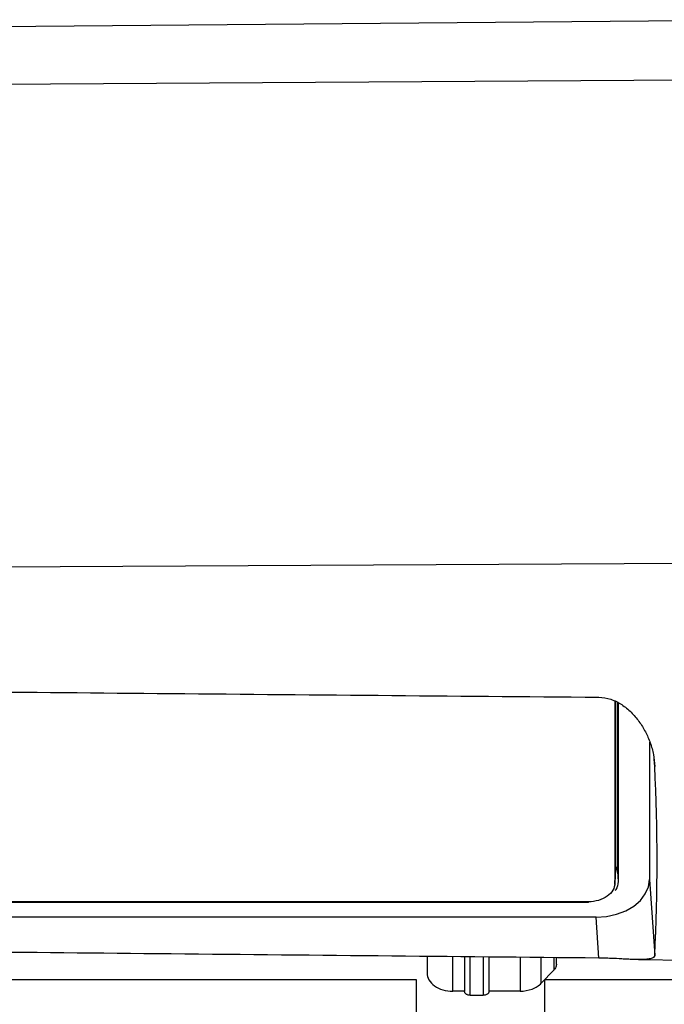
# Model space of a CAD drawing. Header units: millimetres. Extents: x -103 to 103, y 0 to 140.
# Tile 11 of 23: x -43 to 17, y 47 to 140. Entities that reach past the tile are written whole.
import ezdxf

# ---------------------------------------------------------------- set-up
doc = ezdxf.new("R2010")
doc.units = ezdxf.units.MM

msp = doc.modelspace()

# ---------------------------------------------------------------- linework, layer by layer
at = {"color": 7, "linetype": 'Continuous', "lineweight": 25}
for p, q in [((30.5, 139.534), (-88.2, 138.498)), ((30.5, 133.952), (-88.2, 133.173)), ((-88.2, 88.051), (30.5, 88.734)), ((12.565, 75.743), (12.565, 58.698)), ((12.6, 75.722), (12.6, 59.405)), ((12.8, 75.603), (12.8, 60.254)), ((12.87, 75.561), (12.87, 58.839)), ((15.8, 71.894), (15.8, 59.047)), ((12.6, 59.543), (12.8, 60.254)), ((12.8, 60.254), (12.87, 58.839)), ((12.56, 58.574), (12.598, 59.343)), ((12.6, 59.405), (12.565, 58.698)), ((12.6, 59.405), (12.598, 59.343)), ((15.8, 59.047), (16.301, 51.937)), ((10.1, 56.955), (-69.3, 56.955)), ((10.1, 56.881), (-69.3, 56.881)), ((10.807, 55.516), (-70.007, 55.516)), ((11.077, 51.679), (10.807, 55.516)), ((-5, 51.837), (-5, 50.283)), ((-1.5, 51.803), (-1.5, 48.586)), ((0.8, 48.586), (0.8, 51.78)), ((7.1, 51.116), (7.1, 51.718)), ((14.776, 51.538), (30.5, 51.401)), ((6.861, 50.563), (5.69, 49.335)), ((-6, 49.652), (-86.2, 49.652)), ((-6, 24.826), (-6, 49.652)), ((6, 49.652), (6, 24.826)), ((86.2, 49.652), (6, 49.652)), ((-1.5, 48.586), (-2.6, 48.586)), ((-0.95, 48.198), (0.25, 48.198)), ((3.7, 48.586), (0.8, 48.586))]:
    msp.add_line(p, q, dxfattribs=at)
at = {"color": 8, "linetype": 'Continuous', "lineweight": 25}
for p, q in [((16.301, 69.625), (16.248, 70.301)), ((10.1, 56.881), (10.1, 56.955)), ((-2.6, 48.586), (-2.6, 51.814)), ((-0.95, 48.198), (-0.95, 51.797)), ((0.25, 51.786), (0.25, 48.198)), ((3.7, 51.752), (3.7, 48.586)), ((5.69, 49.335), (5.69, 51.732)), ((6.861, 51.721), (6.861, 50.563))]:
    msp.add_line(p, q, dxfattribs=at)
at = {"color": 7, "linetype": 'Continuous', "lineweight": 25, "flags": 128}
msp.add_lwpolyline([(10.807, 55.516), (11.782, 55.584), (12.719, 55.785), (13.582, 56.111), (14.338, 56.55), (14.959, 57.084), (15.42, 57.695), (15.704, 58.357), (15.8, 59.047)], dxfattribs=at)
at = {"color": 7, "linetype": 'Continuous', "lineweight": 25}
msp.add_arc((-160.534, 60.781), 177.056, 357.1368, 2.8632, dxfattribs=at)
for points, knots in [([(-70.221, 76.822), (-56.894, 76.703), (-29.794, 76.459), (-2.695, 76.223), (11.077, 76.103)], [0, 0, 0, 0, 0.491792, 1, 1, 1, 1]), ([(11.077, 76.103), (11.461, 76.1), (11.832, 76.032), (12.371, 75.851), (12.549, 75.777), (12.889, 75.608), (13.052, 75.513), (13.528, 75.202), (13.824, 74.957), (14.36, 74.426), (14.604, 74.139), (15.049, 73.526), (15.25, 73.199), (15.6, 72.53), (15.75, 72.185), (16.002, 71.473), (16.103, 71.106), (16.246, 70.371), (16.29, 70), (16.301, 69.625)], [0, 0, 0, 0, 0.125, 0.125, 0.1875, 0.1875, 0.25, 0.25, 0.375, 0.375, 0.5, 0.5, 0.625, 0.625, 0.75, 0.75, 0.875, 0.875, 1, 1, 1, 1]), ([(12.565, 58.698), (12.565, 58.47), (12.501, 58.242), (12.254, 57.82), (12.071, 57.627), (11.615, 57.304), (11.341, 57.175), (10.745, 57), (10.423, 56.955), (10.1, 56.955)], [0, 0, 0, 0, 0.25, 0.25, 0.5, 0.5, 0.75, 0.75, 1, 1, 1, 1]), ([(12.87, 58.839), (12.856, 58.573), (12.841, 58.269), (12.604, 58.03), (12.574, 58)], [0, 0, 0, 0, 0.876188, 1, 1, 1, 1]), ([(11.077, 51.679), (-2.695, 51.812), (-29.794, 52.075), (-56.894, 52.345), (-70.221, 52.478)], [0, 0, 0, 0, 0.508208, 1, 1, 1, 1]), ([(16.301, 51.937), (16.278, 51.791), (16.131, 51.69), (15.755, 51.593), (15.602, 51.571), (15.253, 51.543), (15.055, 51.537), (14.608, 51.539), (14.363, 51.546), (13.961, 51.564), (13.821, 51.571), (13.528, 51.586), (13.375, 51.594), (12.898, 51.619), (12.561, 51.637), (12.018, 51.658), (11.832, 51.664), (11.458, 51.674), (11.269, 51.677), (11.077, 51.679)], [0, 0, 0, 0, 0.25, 0.25, 0.375, 0.375, 0.5, 0.5, 0.625, 0.625, 0.6875, 0.6875, 0.75, 0.75, 0.875, 0.875, 0.9375, 0.9375, 1, 1, 1, 1]), ([(7.1, 51.116), (7.099, 51.092), (7.098, 51.043), (7.086, 50.971), (7.067, 50.898), (7.031, 50.804), (6.97, 50.688), (6.897, 50.605), (6.861, 50.563)], [0, 0, 0, 0, 0.124293, 0.248627, 0.373684, 0.500137, 0.748656, 1, 1, 1, 1]), ([(-5, 50.283), (-5, 50.061), (-4.938, 49.839), (-4.697, 49.429), (-4.519, 49.241), (-4.075, 48.926), (-3.809, 48.801), (-3.228, 48.631), (-2.914, 48.586), (-2.6, 48.586)], [0, 0, 0, 0, 0.25, 0.25, 0.5, 0.5, 0.75, 0.75, 1, 1, 1, 1]), ([(3.7, 48.586), (4.091, 48.586), (4.482, 48.655), (5.172, 48.915), (5.471, 49.106), (5.69, 49.335)], [0, 0, 0, 0, 0.5, 0.5, 1, 1, 1, 1]), ([(-0.95, 48.198), (-0.973, 48.198), (-1.019, 48.199), (-1.087, 48.209), (-1.166, 48.227), (-1.254, 48.259), (-1.341, 48.309), (-1.413, 48.371), (-1.463, 48.44), (-1.495, 48.513), (-1.498, 48.562), (-1.5, 48.586)], [0, 0, 0, 0, 0.079547, 0.159173, 0.240127, 0.368415, 0.500064, 0.628207, 0.760004, 0.879083, 1, 1, 1, 1]), ([(0.8, 48.586), (0.799, 48.57), (0.798, 48.538), (0.784, 48.49), (0.759, 48.434), (0.713, 48.372), (0.642, 48.31), (0.555, 48.259), (0.457, 48.224), (0.354, 48.201), (0.285, 48.199), (0.25, 48.198)], [0, 0, 0, 0, 0.079547, 0.159173, 0.240127, 0.368415, 0.500064, 0.628207, 0.760004, 0.879083, 1, 1, 1, 1])]:
    msp.add_open_spline(points, degree=3, knots=knots, dxfattribs=at)

doc.saveas('drawing.dxf')
